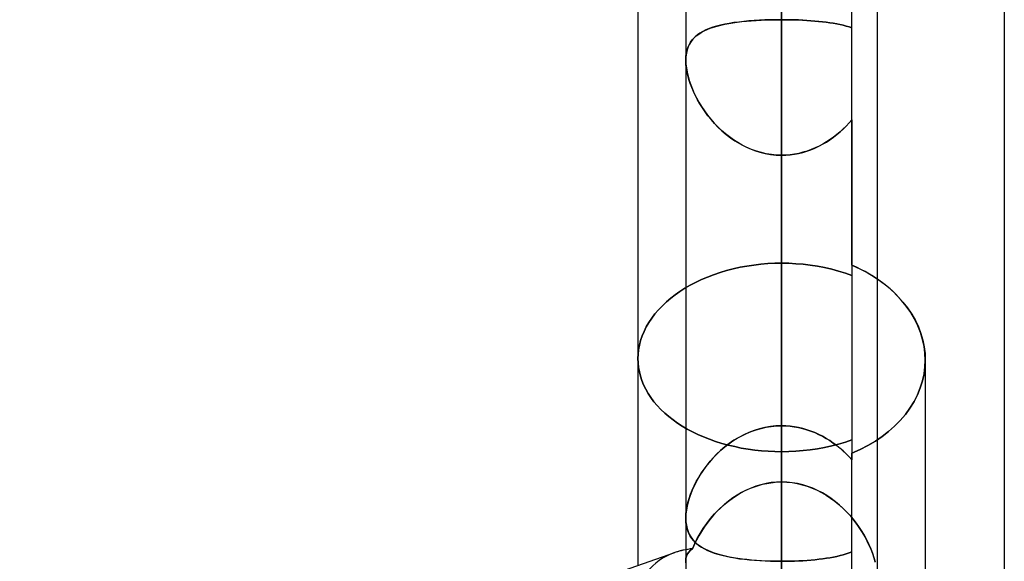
# Model space of a CAD drawing. Header units: millimetres. Extents: x -130 to 54, y -185 to 185.
# Tile 39 of 78: x -29.7 to -23.17, y -31.58 to -27.99. Entities that reach past the tile are written whole.
import ezdxf

# ---------------------------------------------------------------- set-up
doc = ezdxf.new("R2010")
doc.units = ezdxf.units.MM
doc.layers.add('MAIN-1', color=7, linetype='Continuous')
doc.layers.add('MAIN-2', color=7, linetype='Continuous')

msp = doc.modelspace()

# ---------------------------------------------------------------- linework, layer by layer
at = {"layer": 'MAIN-1'}
for p, q in [((-24.6475, 0), (-24.6475, -96.649)), ((-23.1713, 0), (-23.1713, -45.72)), ((-25.2825, 0), (-25.2825, -96.053)), ((-24.0125, -96.053), (-24.0125, 0)), ((-25.6, -26.195), (-25.6, -31.6088)), ((-23.9692, -29.7392), (-24.0126, -29.7078)), ((-23.9286, -29.7728), (-23.9692, -29.7392)), ((-23.8901, -29.8088), (-23.9286, -29.7728)), ((-23.8543, -29.8471), (-23.8901, -29.8088)), ((-23.8214, -29.8874), (-23.8543, -29.8471)), ((-23.7919, -29.9293), (-23.8214, -29.8874)), ((-23.7661, -29.9728), (-23.7919, -29.9293)), ((-23.7443, -30.0174), (-23.7661, -29.9728)), ((-23.7265, -30.0628), (-23.7443, -30.0174)), ((-23.7127, -30.1086), (-23.7265, -30.0628)), ((-23.7028, -30.1545), (-23.7127, -30.1086)), ((-23.697, -30.2002), (-23.7028, -30.1545)), ((-23.695, -30.2451), (-23.697, -30.2002)), ((-23.695, -30.2452), (-23.695, -32.284)), ((-25.2825, -31.2945), (-25.2825, -31.2943)), ((-25.2825, -31.2948), (-25.2825, -31.2945)), ((-25.2825, -31.295), (-25.2825, -31.2948)), ((-25.2825, -31.2953), (-25.2825, -31.295)), ((-25.2825, -31.2956), (-25.2825, -31.2953)), ((-25.2825, -31.2958), (-25.2825, -31.2956)), ((-25.3569, -31.5235), (-36.8125, -35.542))]:
    msp.add_line(p, q, dxfattribs=at)
msp.add_ellipse((-24.6475, -32.284), major_axis=(0.8897, -0.6307), ratio=0.539402, start_param=2.665775, end_param=2.772741, dxfattribs=at)
at = {"layer": 'MAIN-2'}
for p, q in [((-24.6475, 0), (-24.6475, -32.4817)), ((-24.6475, 0), (-24.6475, -31.0541)), ((-24.6475, 0), (-24.6475, -32.0385)), ((-24.6475, -96.649), (-24.6475, 0)), ((-24.6475, -95.8098), (-24.6475, 0)), ((-24.6475, -32.0385), (-24.6475, 0)), ((-24.6475, -31.0541), (-24.6475, 0)), ((-24.1812, -29.6157), (-24.1812, 0)), ((-24.6475, -27.9875), (-24.6475, -26.9087)), ((-24.6475, -31.0541), (-24.6475, -27.4492)), ((-24.6475, -27.4492), (-24.6475, -31.0541)), ((-24.9111, -28.0005), (-24.8802, -27.9974)), ((-24.8649, -27.996), (-24.8988, -27.9992)), ((-24.8802, -27.9974), (-24.8485, -27.9947)), ((-24.8299, -27.9934), (-24.8649, -27.996)), ((-24.8485, -27.9947), (-24.8162, -27.9925)), ((-24.7943, -27.9912), (-24.8299, -27.9934)), ((-24.8162, -27.9925), (-24.7834, -27.9907)), ((-24.7582, -27.9896), (-24.7943, -27.9912)), ((-24.7834, -27.9907), (-24.75, -27.9893)), ((-24.7216, -27.9884), (-24.7582, -27.9896)), ((-24.75, -27.9893), (-24.7162, -27.9883)), ((-24.6847, -27.9877), (-24.7216, -27.9884)), ((-24.7162, -27.9883), (-24.682, -27.9877)), ((-24.6475, -27.9875), (-24.6847, -27.9877)), ((-24.682, -27.9877), (-24.6475, -27.9875)), ((-24.6475, -30.6816), (-24.6475, -27.9875)), ((-24.619, -27.9876), (-24.6475, -27.9875)), ((-24.6475, -27.9875), (-24.6192, -27.9876)), ((-24.6475, -27.9875), (-24.6475, -30.6816)), ((-24.6192, -27.9876), (-24.5912, -27.988)), ((-24.5907, -27.988), (-24.619, -27.9876)), ((-24.5912, -27.988), (-24.5632, -27.9887)), ((-24.5627, -27.9887), (-24.5907, -27.988)), ((-24.5632, -27.9887), (-24.5355, -27.9896)), ((-24.535, -27.9896), (-24.5627, -27.9887)), ((-24.5355, -27.9896), (-24.5081, -27.9909)), ((-24.5075, -27.9909), (-24.535, -27.9896)), ((-24.5081, -27.9909), (-24.4809, -27.9924)), ((-24.4804, -27.9924), (-24.5075, -27.9909)), ((-24.4809, -27.9924), (-24.4541, -27.9942)), ((-24.4537, -27.9942), (-24.4804, -27.9924)), ((-24.4541, -27.9942), (-24.4277, -27.9963)), ((-24.4274, -27.9963), (-24.4537, -27.9942)), ((-24.4277, -27.9963), (-24.4019, -27.9986)), ((-24.4016, -27.9987), (-24.4274, -27.9963)), ((-24.4019, -27.9986), (-24.3766, -28.0013)), ((-24.3764, -28.0014), (-24.4016, -27.9987)), ((-25.1801, -28.0716), (-25.1617, -28.0616)), ((-25.1493, -28.0557), (-25.1697, -28.0657)), ((-25.1617, -28.0616), (-25.1419, -28.0524)), ((-25.1273, -28.0465), (-25.1493, -28.0557)), ((-25.1419, -28.0524), (-25.1209, -28.0441)), ((-25.1037, -28.0381), (-25.1273, -28.0465)), ((-25.1209, -28.0441), (-25.0987, -28.0365)), ((-25.0786, -28.0306), (-25.1037, -28.0381)), ((-25.0987, -28.0365), (-25.0752, -28.0297)), ((-25.0519, -28.0237), (-25.0786, -28.0306)), ((-25.0752, -28.0297), (-25.0506, -28.0234)), ((-25.0237, -28.0176), (-25.0519, -28.0237)), ((-25.0506, -28.0234), (-25.0248, -28.0177)), ((-25.0248, -28.0177), (-24.998, -28.0127)), ((-24.9943, -28.012), (-25.0237, -28.0176)), ((-24.998, -28.0127), (-24.97, -28.0081)), ((-24.9636, -28.0072), (-24.9943, -28.012)), ((-24.97, -28.0081), (-24.9411, -28.0041)), ((-24.9318, -28.0029), (-24.9636, -28.0072)), ((-24.9411, -28.0041), (-24.9111, -28.0005)), ((-24.8988, -27.9992), (-24.9318, -28.0029)), ((-24.3766, -28.0013), (-24.352, -28.0043)), ((-24.3518, -28.0044), (-24.3764, -28.0014)), ((-24.352, -28.0043), (-24.3281, -28.0077)), ((-24.3279, -28.0077), (-24.3518, -28.0044)), ((-24.3281, -28.0077), (-24.3048, -28.0114)), ((-24.3047, -28.0113), (-24.3279, -28.0077)), ((-24.3048, -28.0114), (-24.2822, -28.0154)), ((-24.2822, -28.0154), (-24.3047, -28.0113)), ((-24.2604, -28.0198), (-24.2822, -28.0154)), ((-24.2822, -28.0154), (-24.2603, -28.0198)), ((-24.2395, -28.0246), (-24.2604, -28.0198)), ((-24.2603, -28.0198), (-24.2392, -28.0247)), ((-24.2192, -28.0298), (-24.2395, -28.0246)), ((-24.2392, -28.0247), (-24.219, -28.0299)), ((-24.1998, -28.0354), (-24.2192, -28.0298)), ((-24.219, -28.0299), (-24.1997, -28.0355)), ((-24.1812, -28.0416), (-24.1998, -28.0354)), ((-24.1997, -28.0355), (-24.1812, -28.0416)), ((-25.2508, -28.1371), (-25.2396, -28.1217)), ((-25.2351, -28.1162), (-25.2474, -28.132)), ((-25.2396, -28.1217), (-25.2269, -28.1075)), ((-25.2211, -28.1018), (-25.2351, -28.1162)), ((-25.2269, -28.1075), (-25.2128, -28.0945)), ((-25.2056, -28.0887), (-25.2211, -28.1018)), ((-25.2128, -28.0945), (-25.1971, -28.0825)), ((-25.1884, -28.0767), (-25.2056, -28.0887)), ((-25.1971, -28.0825), (-25.1801, -28.0716)), ((-25.1697, -28.0657), (-25.1884, -28.0767)), ((-25.279, -28.2121), (-25.2745, -28.1912)), ((-25.2736, -28.1881), (-25.2786, -28.2098)), ((-25.2745, -28.1912), (-25.2683, -28.1718)), ((-25.2667, -28.1678), (-25.2736, -28.1881)), ((-25.2683, -28.1718), (-25.2603, -28.1538)), ((-25.2579, -28.1491), (-25.2667, -28.1678)), ((-25.2603, -28.1538), (-25.2508, -28.1371)), ((-25.2474, -28.132), (-25.2579, -28.1491)), ((-25.2815, -28.2329), (-25.2825, -28.2572)), ((-25.2825, -28.2572), (-25.2816, -28.2341)), ((-25.2825, -28.2572), (-25.2816, -28.282)), ((-25.2817, -28.2807), (-25.2825, -28.2572)), ((-25.2816, -28.2341), (-25.279, -28.2121)), ((-25.2786, -28.2098), (-25.2815, -28.2329)), ((-25.2792, -28.3052), (-25.2817, -28.2807)), ((-25.2816, -28.282), (-25.2788, -28.308)), ((-25.2751, -28.3306), (-25.2792, -28.3052)), ((-25.2788, -28.308), (-25.2742, -28.3351)), ((-25.2693, -28.3568), (-25.2751, -28.3306)), ((-25.2742, -28.3351), (-25.2678, -28.3629)), ((-25.2621, -28.3835), (-25.2693, -28.3568)), ((-25.2678, -28.3629), (-25.2598, -28.3911)), ((-25.2534, -28.4105), (-25.2621, -28.3835)), ((-25.2598, -28.3911), (-25.2501, -28.4197)), ((-25.2432, -28.4376), (-25.2534, -28.4105)), ((-25.2501, -28.4197), (-25.2388, -28.4485)), ((-25.2317, -28.4649), (-25.2432, -28.4376)), ((-25.2388, -28.4485), (-25.226, -28.4773)), ((-25.2189, -28.4921), (-25.2317, -28.4649)), ((-25.226, -28.4773), (-25.2117, -28.5062)), ((-25.2048, -28.5191), (-25.2189, -28.4921)), ((-25.2117, -28.5062), (-25.1959, -28.535)), ((-25.1895, -28.5459), (-25.2048, -28.5191)), ((-25.1959, -28.535), (-25.1785, -28.5638)), ((-25.1728, -28.5726), (-25.1895, -28.5459)), ((-25.1785, -28.5638), (-25.1596, -28.5922)), ((-25.1549, -28.5989), (-25.1728, -28.5726)), ((-25.1596, -28.5922), (-25.1392, -28.6202)), ((-25.1356, -28.6249), (-25.1549, -28.5989)), ((-25.1392, -28.6202), (-25.1173, -28.6476)), ((-25.1151, -28.6504), (-25.1356, -28.6249)), ((-25.1173, -28.6476), (-25.094, -28.6743)), ((-25.0932, -28.6752), (-25.1151, -28.6504)), ((-25.094, -28.6743), (-25.0693, -28.7001)), ((-25.0702, -28.6992), (-25.0932, -28.6752)), ((-25.0459, -28.7224), (-25.0702, -28.6992)), ((-25.0693, -28.7001), (-25.0433, -28.7248)), ((-24.2596, -28.7318), (-24.2387, -28.7127)), ((-24.2386, -28.7126), (-24.2593, -28.7315)), ((-24.2387, -28.7127), (-24.2187, -28.693)), ((-24.2186, -28.693), (-24.2386, -28.7126)), ((-24.2187, -28.693), (-24.1995, -28.6727)), ((-24.1995, -28.6727), (-24.2186, -28.693)), ((-24.1995, -28.6727), (-24.1812, -28.6519)), ((-24.1812, -28.6519), (-24.1995, -28.6727)), ((-24.1812, -28.6519), (-24.1812, -30.8639)), ((-25.0204, -28.7445), (-25.0459, -28.7224)), ((-25.0433, -28.7248), (-25.0159, -28.7482)), ((-24.9939, -28.7655), (-25.0204, -28.7445)), ((-25.0159, -28.7482), (-24.9873, -28.7703)), ((-24.9663, -28.7851), (-24.9939, -28.7655)), ((-24.9873, -28.7703), (-24.9576, -28.7909)), ((-24.3269, -28.7838), (-24.3037, -28.7674)), ((-24.3032, -28.767), (-24.3262, -28.7834)), ((-24.3037, -28.7674), (-24.2813, -28.75)), ((-24.2809, -28.7497), (-24.3032, -28.767)), ((-24.2813, -28.75), (-24.2596, -28.7318)), ((-24.2593, -28.7315), (-24.2809, -28.7497)), ((-24.9377, -28.8033), (-24.9663, -28.7851)), ((-24.9576, -28.7909), (-24.9266, -28.8098)), ((-24.9081, -28.82), (-24.9377, -28.8033)), ((-24.9266, -28.8098), (-24.8945, -28.827)), ((-24.8777, -28.835), (-24.9081, -28.82)), ((-24.8945, -28.827), (-24.8613, -28.8422)), ((-24.8463, -28.8483), (-24.8777, -28.835)), ((-24.8613, -28.8422), (-24.8273, -28.8554)), ((-24.4527, -28.8499), (-24.4263, -28.839)), ((-24.4253, -28.8386), (-24.4517, -28.8495)), ((-24.4263, -28.839), (-24.4005, -28.8269)), ((-24.3995, -28.8265), (-24.4253, -28.8386)), ((-24.4005, -28.8269), (-24.3753, -28.8137)), ((-24.3744, -28.8132), (-24.3995, -28.8265)), ((-24.3753, -28.8137), (-24.3507, -28.7993)), ((-24.3499, -28.7988), (-24.3744, -28.8132)), ((-24.3507, -28.7993), (-24.3269, -28.7838)), ((-24.3262, -28.7834), (-24.3499, -28.7988)), ((-24.8143, -28.8598), (-24.8463, -28.8483)), ((-24.8273, -28.8554), (-24.7924, -28.8664)), ((-24.7817, -28.8693), (-24.8143, -28.8598)), ((-24.7924, -28.8664), (-24.7567, -28.8751)), ((-24.7487, -28.8767), (-24.7817, -28.8693)), ((-24.7567, -28.8751), (-24.7206, -28.8814)), ((-24.7153, -28.8821), (-24.7487, -28.8767)), ((-24.7206, -28.8814), (-24.6842, -28.8852)), ((-24.6815, -28.8853), (-24.7153, -28.8821)), ((-24.6842, -28.8852), (-24.6475, -28.8864)), ((-24.6475, -28.8864), (-24.6815, -28.8853)), ((-24.6475, -28.8864), (-24.6189, -28.8857)), ((-24.6188, -28.8857), (-24.6475, -28.8864)), ((-24.6475, -28.8864), (-24.6475, -31.5805)), ((-24.6475, -31.5805), (-24.6475, -28.8864)), ((-24.6475, -28.8864), (-24.6475, -32.4817)), ((-24.6475, -32.4817), (-24.6475, -28.8864)), ((-24.6189, -28.8857), (-24.5906, -28.8834)), ((-24.5903, -28.8833), (-24.6188, -28.8857)), ((-24.5906, -28.8834), (-24.5624, -28.8796)), ((-24.5619, -28.8795), (-24.5903, -28.8833)), ((-24.5624, -28.8796), (-24.5345, -28.8743)), ((-24.5338, -28.8741), (-24.5619, -28.8795)), ((-24.5345, -28.8743), (-24.5069, -28.8676)), ((-24.5059, -28.8673), (-24.5338, -28.8741)), ((-24.5069, -28.8676), (-24.4797, -28.8594)), ((-24.4786, -28.8591), (-24.5059, -28.8673)), ((-24.4797, -28.8594), (-24.4527, -28.8499)), ((-24.4517, -28.8495), (-24.4786, -28.8591)), ((-24.9678, -29.6401), (-24.9226, -29.6302)), ((-24.9226, -29.6302), (-24.9678, -29.6401)), ((-24.9226, -29.6302), (-24.8769, -29.6218)), ((-24.8769, -29.6218), (-24.9226, -29.6302)), ((-24.8769, -29.6218), (-24.8308, -29.6149)), ((-24.8308, -29.6149), (-24.8769, -29.6218)), ((-24.8308, -29.6149), (-24.7846, -29.6096)), ((-24.7846, -29.6096), (-24.8308, -29.6149)), ((-24.7846, -29.6096), (-24.7385, -29.6058)), ((-24.7385, -29.6058), (-24.7846, -29.6096)), ((-24.7385, -29.6058), (-24.6927, -29.6035)), ((-24.6927, -29.6035), (-24.7385, -29.6058)), ((-24.6927, -29.6035), (-24.6475, -29.6028)), ((-24.6475, -29.6028), (-24.6927, -29.6035)), ((-24.6006, -29.6036), (-24.6475, -29.6028)), ((-24.6475, -30.6816), (-24.6475, -29.6028)), ((-24.6475, -29.6028), (-24.6475, -30.6816)), ((-24.6475, -29.6028), (-24.6006, -29.6036)), ((-24.5531, -29.606), (-24.6006, -29.6036)), ((-24.6006, -29.6036), (-24.5531, -29.606)), ((-24.5053, -29.6101), (-24.5531, -29.606)), ((-24.5531, -29.606), (-24.5053, -29.6101)), ((-24.4574, -29.6158), (-24.5053, -29.6101)), ((-24.5053, -29.6101), (-24.4574, -29.6158)), ((-24.4096, -29.6231), (-24.4574, -29.6158)), ((-24.4574, -29.6158), (-24.4096, -29.6231)), ((-24.3623, -29.6323), (-24.4096, -29.6231)), ((-24.4096, -29.6231), (-24.3623, -29.6323)), ((-24.1812, -29.6157), (-24.1812, -30.908)), ((-24.1511, -29.6294), (-24.1812, -29.6157)), ((-24.1812, -29.6157), (-24.1299, -29.6396)), ((-24.1216, -29.6438), (-24.1511, -29.6294)), ((-25.1792, -29.712), (-25.1394, -29.6949)), ((-25.1394, -29.6949), (-25.1792, -29.712)), ((-25.1394, -29.6949), (-25.0983, -29.6791)), ((-25.0983, -29.6791), (-25.1394, -29.6949)), ((-25.0983, -29.6791), (-25.0558, -29.6646)), ((-25.0558, -29.6646), (-25.0983, -29.6791)), ((-25.0558, -29.6646), (-25.0123, -29.6516)), ((-25.0123, -29.6516), (-25.0558, -29.6646)), ((-25.0123, -29.6516), (-24.9678, -29.6401)), ((-24.9678, -29.6401), (-25.0123, -29.6516)), ((-24.3155, -29.643), (-24.3623, -29.6323)), ((-24.3623, -29.6323), (-24.3155, -29.643)), ((-24.2697, -29.6553), (-24.3155, -29.643)), ((-24.3155, -29.643), (-24.2697, -29.6553)), ((-24.2249, -29.6693), (-24.2697, -29.6553)), ((-24.2697, -29.6553), (-24.2249, -29.6693)), ((-24.1813, -29.6848), (-24.2249, -29.6693)), ((-24.2249, -29.6693), (-24.1813, -29.6848)), ((-24.1299, -29.6396), (-24.0808, -29.6656)), ((-24.0929, -29.6588), (-24.1216, -29.6438)), ((-24.0652, -29.6746), (-24.0929, -29.6588)), ((-24.0808, -29.6656), (-24.0344, -29.6934)), ((-24.0383, -29.6909), (-24.0652, -29.6746)), ((-24.0126, -29.7078), (-24.0383, -29.6909)), ((-24.0344, -29.6934), (-23.9911, -29.7228)), ((-25.2886, -29.7693), (-25.2539, -29.7493)), ((-25.2539, -29.7493), (-25.2886, -29.7693)), ((-25.2539, -29.7493), (-25.2174, -29.7301)), ((-25.2174, -29.7301), (-25.2539, -29.7493)), ((-25.2174, -29.7301), (-25.1792, -29.712)), ((-25.1792, -29.712), (-25.2174, -29.7301)), ((-23.9911, -29.7228), (-23.9508, -29.7539)), ((-23.9508, -29.7539), (-23.9125, -29.7873)), ((-25.3825, -29.8353), (-25.3525, -29.8121)), ((-25.3525, -29.8121), (-25.3825, -29.8353)), ((-25.3525, -29.8121), (-25.3214, -29.7902)), ((-25.3214, -29.7902), (-25.3525, -29.8121)), ((-25.3214, -29.7902), (-25.2886, -29.7693)), ((-25.2886, -29.7693), (-25.3214, -29.7902)), ((-23.9125, -29.7873), (-23.8764, -29.8229)), ((-23.8764, -29.8229), (-23.8429, -29.8604)), ((-25.4634, -29.9116), (-25.438, -29.8851)), ((-25.438, -29.8851), (-25.4634, -29.9116)), ((-25.438, -29.8851), (-25.411, -29.8596)), ((-25.411, -29.8596), (-25.438, -29.8851)), ((-25.411, -29.8596), (-25.3825, -29.8353)), ((-25.3825, -29.8353), (-25.411, -29.8596)), ((-23.8429, -29.8604), (-23.8123, -29.8997)), ((-25.5083, -29.9671), (-25.4869, -29.9389)), ((-25.4869, -29.9389), (-25.5083, -29.9671)), ((-25.4869, -29.9389), (-25.4634, -29.9116)), ((-25.4634, -29.9116), (-25.4869, -29.9389)), ((-23.8123, -29.8997), (-23.7848, -29.9406)), ((-23.7848, -29.9406), (-23.7609, -29.9827)), ((-25.5447, -30.0253), (-25.5277, -29.9959)), ((-25.5277, -29.9959), (-25.5447, -30.0253)), ((-25.5277, -29.9959), (-25.5083, -29.9671)), ((-25.5083, -29.9671), (-25.5277, -29.9959)), ((-23.7609, -29.9827), (-23.7407, -30.0258)), ((-25.582, -30.1158), (-25.5719, -30.0854)), ((-25.5719, -30.0854), (-25.582, -30.1158)), ((-25.5719, -30.0854), (-25.5594, -30.0552)), ((-25.5594, -30.0552), (-25.5719, -30.0854)), ((-25.5594, -30.0552), (-25.5447, -30.0253)), ((-25.5447, -30.0253), (-25.5594, -30.0552)), ((-23.7407, -30.0258), (-23.7242, -30.0696)), ((-23.7242, -30.0696), (-23.7114, -30.1138)), ((-25.5955, -30.1765), (-25.5899, -30.1462)), ((-25.5899, -30.1462), (-25.5955, -30.1765)), ((-25.5899, -30.1462), (-25.582, -30.1158)), ((-25.582, -30.1158), (-25.5899, -30.1462)), ((-23.7114, -30.1138), (-23.7023, -30.158)), ((-25.6, -30.2361), (-25.5989, -30.2065)), ((-25.5989, -30.2065), (-25.6, -30.2361)), ((-25.5989, -30.2065), (-25.5955, -30.1765)), ((-25.5955, -30.1765), (-25.5989, -30.2065)), ((-23.7023, -30.158), (-23.6968, -30.2019)), ((-23.6968, -30.2019), (-23.695, -30.2451)), ((-25.5989, -30.2648), (-25.6, -30.2361)), ((-25.6, -30.2361), (-25.5989, -30.2648)), ((-25.5958, -30.2938), (-25.5989, -30.2648)), ((-25.5989, -30.2648), (-25.5958, -30.2938)), ((-23.697, -30.2911), (-23.695, -30.2451)), ((-23.695, -30.2451), (-23.697, -30.2911)), ((-25.5905, -30.323), (-25.5958, -30.2938)), ((-25.5958, -30.2938), (-25.5905, -30.323)), ((-25.5831, -30.3522), (-25.5905, -30.323)), ((-25.5905, -30.323), (-25.5831, -30.3522)), ((-23.7135, -30.3842), (-23.7032, -30.3376)), ((-23.7032, -30.3376), (-23.7135, -30.3842)), ((-23.7032, -30.3376), (-23.697, -30.2911)), ((-23.697, -30.2911), (-23.7032, -30.3376)), ((-25.5735, -30.3814), (-25.5831, -30.3522)), ((-25.5831, -30.3522), (-25.5735, -30.3814)), ((-25.5618, -30.4103), (-25.5735, -30.3814)), ((-25.5735, -30.3814), (-25.5618, -30.4103)), ((-25.548, -30.4389), (-25.5618, -30.4103)), ((-25.5618, -30.4103), (-25.548, -30.4389)), ((-23.7279, -30.4307), (-23.7135, -30.3842)), ((-23.7135, -30.3842), (-23.7279, -30.4307)), ((-25.532, -30.467), (-25.548, -30.4389)), ((-25.548, -30.4389), (-25.532, -30.467)), ((-25.5138, -30.4946), (-25.532, -30.467)), ((-25.532, -30.467), (-25.5138, -30.4946)), ((-23.7694, -30.5214), (-23.7466, -30.4765)), ((-23.7466, -30.4765), (-23.7694, -30.5214)), ((-23.7466, -30.4765), (-23.7279, -30.4307)), ((-23.7279, -30.4307), (-23.7466, -30.4765)), ((-25.4936, -30.5215), (-25.5138, -30.4946)), ((-25.5138, -30.4946), (-25.4936, -30.5215)), ((-25.4714, -30.5476), (-25.4936, -30.5215)), ((-25.4936, -30.5215), (-25.4714, -30.5476)), ((-23.7964, -30.5649), (-23.7694, -30.5214)), ((-23.7694, -30.5214), (-23.7964, -30.5649)), ((-25.4474, -30.5728), (-25.4714, -30.5476)), ((-25.4714, -30.5476), (-25.4474, -30.5728)), ((-25.4219, -30.5972), (-25.4474, -30.5728)), ((-25.4474, -30.5728), (-25.4219, -30.5972)), ((-25.3948, -30.6205), (-25.4219, -30.5972)), ((-25.4219, -30.5972), (-25.3948, -30.6205)), ((-23.8614, -30.6467), (-23.8272, -30.6067)), ((-23.8272, -30.6067), (-23.8614, -30.6467)), ((-23.8272, -30.6067), (-23.7964, -30.5649)), ((-23.7964, -30.5649), (-23.8272, -30.6067)), ((-25.3663, -30.6428), (-25.3948, -30.6205)), ((-25.3948, -30.6205), (-25.3663, -30.6428)), ((-25.3367, -30.6639), (-25.3663, -30.6428)), ((-25.3663, -30.6428), (-25.3367, -30.6639)), ((-25.3058, -30.6838), (-25.3367, -30.6639)), ((-25.3367, -30.6639), (-25.3058, -30.6838)), ((-23.8986, -30.6845), (-23.8614, -30.6467)), ((-23.8614, -30.6467), (-23.8986, -30.6845)), ((-25.2732, -30.7029), (-25.3058, -30.6838)), ((-25.3058, -30.6838), (-25.2732, -30.7029)), ((-25.2388, -30.7212), (-25.2732, -30.7029)), ((-25.2732, -30.7029), (-25.2388, -30.7212)), ((-25.2027, -30.7387), (-25.2388, -30.7212)), ((-25.2388, -30.7212), (-25.2027, -30.7387)), ((-25.165, -30.7551), (-25.2027, -30.7387)), ((-25.2027, -30.7387), (-25.165, -30.7551)), ((-24.9111, -30.7472), (-24.8802, -30.7323)), ((-24.8649, -30.7257), (-24.8988, -30.7411)), ((-24.8802, -30.7323), (-24.8485, -30.7192)), ((-24.8299, -30.7124), (-24.8649, -30.7257)), ((-24.8485, -30.7192), (-24.8162, -30.7079)), ((-24.7943, -30.7014), (-24.8299, -30.7124)), ((-24.8162, -30.7079), (-24.7834, -30.6985)), ((-24.7582, -30.6928), (-24.7943, -30.7014)), ((-24.7834, -30.6985), (-24.75, -30.6912)), ((-24.7216, -30.6866), (-24.7582, -30.6928)), ((-24.75, -30.6912), (-24.7162, -30.6859)), ((-24.6847, -30.6828), (-24.7216, -30.6866)), ((-24.7162, -30.6859), (-24.682, -30.6826)), ((-24.6475, -30.6816), (-24.6847, -30.6828)), ((-24.682, -30.6826), (-24.6475, -30.6816)), ((-24.6475, -30.6816), (-24.6192, -30.6823)), ((-24.619, -30.6823), (-24.6475, -30.6816)), ((-24.6192, -30.6823), (-24.5912, -30.6845)), ((-24.5907, -30.6845), (-24.619, -30.6823)), ((-24.5912, -30.6845), (-24.5632, -30.6881)), ((-24.5627, -30.6881), (-24.5907, -30.6845)), ((-24.5632, -30.6881), (-24.5355, -30.6931)), ((-24.535, -30.6932), (-24.5627, -30.6881)), ((-24.5355, -30.6931), (-24.5081, -30.6995)), ((-24.5075, -30.6996), (-24.535, -30.6932)), ((-24.5081, -30.6995), (-24.4809, -30.7072)), ((-24.4804, -30.7074), (-24.5075, -30.6996)), ((-24.4809, -30.7072), (-24.4541, -30.7163)), ((-24.4537, -30.7164), (-24.4804, -30.7074)), ((-24.4541, -30.7163), (-24.4277, -30.7267)), ((-24.4274, -30.7268), (-24.4537, -30.7164)), ((-24.4277, -30.7267), (-24.4019, -30.7383)), ((-24.4016, -30.7384), (-24.4274, -30.7268)), ((-24.4019, -30.7383), (-24.3766, -30.751)), ((-24.3764, -30.7512), (-24.4016, -30.7384)), ((-23.9808, -30.7527), (-23.9386, -30.7199)), ((-23.9386, -30.7199), (-23.9808, -30.7527)), ((-23.9386, -30.7199), (-23.8986, -30.6845)), ((-23.8986, -30.6845), (-23.9386, -30.7199)), ((-25.126, -30.7706), (-25.165, -30.7551)), ((-25.165, -30.7551), (-25.126, -30.7706)), ((-25.0857, -30.7848), (-25.126, -30.7706)), ((-25.126, -30.7706), (-25.0857, -30.7848)), ((-25.0442, -30.7979), (-25.0857, -30.7848)), ((-25.0857, -30.7848), (-25.0442, -30.7979)), ((-25.0018, -30.8096), (-25.0442, -30.7979)), ((-25.0442, -30.7979), (-25.0018, -30.8096)), ((-25.0248, -30.8221), (-24.998, -30.8013)), ((-24.9943, -30.7986), (-25.0237, -30.8212)), ((-24.998, -30.8013), (-24.97, -30.7818)), ((-24.9636, -30.7776), (-24.9943, -30.7986)), ((-24.97, -30.7818), (-24.9411, -30.7638)), ((-24.9318, -30.7584), (-24.9636, -30.7776)), ((-24.9411, -30.7638), (-24.9111, -30.7472)), ((-24.8988, -30.7411), (-24.9318, -30.7584)), ((-24.3766, -30.751), (-24.352, -30.7649)), ((-24.3518, -30.765), (-24.3764, -30.7512)), ((-24.352, -30.7649), (-24.3281, -30.7798)), ((-24.3279, -30.7799), (-24.3518, -30.765)), ((-24.3281, -30.7798), (-24.3048, -30.7957)), ((-24.3047, -30.7957), (-24.3279, -30.7799)), ((-24.3155, -30.8151), (-24.2696, -30.8033)), ((-24.2696, -30.8033), (-24.3155, -30.8151)), ((-24.3048, -30.7957), (-24.2822, -30.8125)), ((-24.2822, -30.8125), (-24.3047, -30.7957)), ((-24.2696, -30.8033), (-24.2249, -30.7899)), ((-24.2249, -30.7899), (-24.2696, -30.8033)), ((-24.2249, -30.7899), (-24.1813, -30.7751)), ((-24.1813, -30.7751), (-24.2249, -30.7899)), ((-24.0748, -30.8124), (-24.0261, -30.7834)), ((-24.0261, -30.7834), (-24.0748, -30.8124)), ((-24.0261, -30.7834), (-23.9808, -30.7527)), ((-23.9808, -30.7527), (-24.0261, -30.7834)), ((-25.0786, -30.8705), (-25.1037, -30.8968)), ((-25.0987, -30.8913), (-25.0752, -30.8672)), ((-25.0519, -30.8452), (-25.0786, -30.8705)), ((-25.0752, -30.8672), (-25.0506, -30.8441)), ((-25.0237, -30.8212), (-25.0519, -30.8452)), ((-25.0506, -30.8441), (-25.0248, -30.8221)), ((-24.9585, -30.8199), (-25.0018, -30.8096)), ((-25.0018, -30.8096), (-24.9585, -30.8199)), ((-24.9145, -30.8288), (-24.9585, -30.8199)), ((-24.9585, -30.8199), (-24.9145, -30.8288)), ((-24.87, -30.8363), (-24.9145, -30.8288)), ((-24.9145, -30.8288), (-24.87, -30.8363)), ((-24.8253, -30.8424), (-24.87, -30.8363)), ((-24.87, -30.8363), (-24.8253, -30.8424)), ((-24.7805, -30.8472), (-24.8253, -30.8424)), ((-24.8253, -30.8424), (-24.7805, -30.8472)), ((-24.7358, -30.8506), (-24.7805, -30.8472)), ((-24.7805, -30.8472), (-24.7358, -30.8506)), ((-24.6914, -30.8526), (-24.7358, -30.8506)), ((-24.7358, -30.8506), (-24.6914, -30.8526)), ((-24.6475, -30.8533), (-24.6914, -30.8526)), ((-24.6914, -30.8526), (-24.6475, -30.8533)), ((-24.6475, -30.8533), (-24.6006, -30.8525)), ((-24.6006, -30.8525), (-24.6475, -30.8533)), ((-24.6475, -30.8533), (-24.6475, -31.9357)), ((-24.6475, -31.9357), (-24.6475, -30.8533)), ((-24.6006, -30.8525), (-24.5531, -30.8502)), ((-24.5531, -30.8502), (-24.6006, -30.8525)), ((-24.5531, -30.8502), (-24.5052, -30.8463)), ((-24.5052, -30.8463), (-24.5531, -30.8502)), ((-24.5052, -30.8463), (-24.4573, -30.8409)), ((-24.4573, -30.8409), (-24.5052, -30.8463)), ((-24.4573, -30.8409), (-24.4095, -30.834)), ((-24.4095, -30.834), (-24.4573, -30.8409)), ((-24.4095, -30.834), (-24.3622, -30.8252)), ((-24.3622, -30.8252), (-24.4095, -30.834)), ((-24.3622, -30.8252), (-24.3155, -30.8151)), ((-24.3155, -30.8151), (-24.3622, -30.8252)), ((-24.2822, -30.8125), (-24.2603, -30.8302)), ((-24.2604, -30.8301), (-24.2822, -30.8125)), ((-24.2395, -30.8485), (-24.2604, -30.8301)), ((-24.2603, -30.8302), (-24.2392, -30.8487)), ((-24.2192, -30.8677), (-24.2395, -30.8485)), ((-24.2392, -30.8487), (-24.219, -30.8679)), ((-24.1998, -30.8876), (-24.2192, -30.8677)), ((-24.219, -30.8679), (-24.1997, -30.8877)), ((-24.1812, -30.8639), (-24.1267, -30.8392)), ((-24.1267, -30.8392), (-24.1812, -30.8639)), ((-24.1812, -33.7304), (-24.1812, -30.8639)), ((-24.1267, -30.8392), (-24.0748, -30.8124)), ((-24.0748, -30.8124), (-24.1267, -30.8392)), ((-25.1273, -30.924), (-25.1493, -30.9518)), ((-25.1419, -30.9422), (-25.1209, -30.9164)), ((-25.1037, -30.8968), (-25.1273, -30.924)), ((-25.1209, -30.9164), (-25.0987, -30.8913)), ((-24.1812, -30.908), (-24.1998, -30.8876)), ((-24.1997, -30.8877), (-24.1812, -30.908)), ((-25.1971, -31.0235), (-25.1801, -30.9959)), ((-25.1697, -30.9803), (-25.1884, -31.0091)), ((-25.1801, -30.9959), (-25.1617, -30.9688)), ((-25.1493, -30.9518), (-25.1697, -30.9803)), ((-25.1617, -30.9688), (-25.1419, -30.9422)), ((-25.2269, -31.0795), (-25.2128, -31.0514)), ((-25.2056, -31.0382), (-25.2211, -31.0676)), ((-25.2128, -31.0514), (-25.1971, -31.0235)), ((-25.1884, -31.0091), (-25.2056, -31.0382)), ((-24.7507, -31.0644), (-24.7844, -31.0723)), ((-24.7735, -31.0695), (-24.7321, -31.061)), ((-24.7167, -31.0587), (-24.7507, -31.0644)), ((-24.7321, -31.061), (-24.6901, -31.0559)), ((-24.6822, -31.0553), (-24.7167, -31.0587)), ((-24.6901, -31.0559), (-24.6475, -31.0541)), ((-24.6475, -31.0541), (-24.6822, -31.0553)), ((-24.6475, -31.0541), (-24.6127, -31.0553)), ((-24.612, -31.0553), (-24.6475, -31.0541)), ((-24.6127, -31.0553), (-24.5782, -31.0587)), ((-24.5768, -31.0589), (-24.612, -31.0553)), ((-24.5782, -31.0587), (-24.5441, -31.0644)), ((-24.5421, -31.0648), (-24.5768, -31.0589)), ((-24.5441, -31.0644), (-24.5104, -31.0723)), ((-24.5078, -31.073), (-24.5421, -31.0648)), ((-25.2474, -31.1267), (-25.2579, -31.1562)), ((-25.2508, -31.1358), (-25.2396, -31.1077)), ((-25.2351, -31.0971), (-25.2474, -31.1267)), ((-25.2396, -31.1077), (-25.2269, -31.0795)), ((-25.2211, -31.0676), (-25.2351, -31.0971)), ((-24.9127, -31.124), (-24.9425, -31.1415)), ((-24.9297, -31.1337), (-24.8925, -31.1135)), ((-24.8819, -31.1083), (-24.9127, -31.124)), ((-24.8925, -31.1135), (-24.8539, -31.0958)), ((-24.8501, -31.0943), (-24.8819, -31.1083)), ((-24.8539, -31.0958), (-24.8141, -31.0811)), ((-24.8175, -31.0823), (-24.8501, -31.0943)), ((-24.7844, -31.0723), (-24.8175, -31.0823)), ((-24.8141, -31.0811), (-24.7735, -31.0695)), ((-24.5104, -31.0723), (-24.4772, -31.0823)), ((-24.4741, -31.0834), (-24.5078, -31.073)), ((-24.4772, -31.0823), (-24.4445, -31.0944)), ((-24.441, -31.0959), (-24.4741, -31.0834)), ((-24.4445, -31.0944), (-24.4128, -31.1085)), ((-24.4087, -31.1104), (-24.441, -31.0959)), ((-24.4128, -31.1085), (-24.3819, -31.1243)), ((-24.3774, -31.1268), (-24.4087, -31.1104)), ((-24.3819, -31.1243), (-24.352, -31.1417)), ((-24.3471, -31.1448), (-24.3774, -31.1268)), ((-25.2745, -31.2183), (-25.2683, -31.1912)), ((-25.2667, -31.1853), (-25.2736, -31.2141)), ((-25.2683, -31.1912), (-25.2603, -31.1636)), ((-25.2579, -31.1562), (-25.2667, -31.1853)), ((-25.2603, -31.1636), (-25.2508, -31.1358)), ((-25.0319, -31.2078), (-24.9994, -31.1811)), ((-24.9991, -31.1808), (-25.0258, -31.2025)), ((-24.9994, -31.1811), (-24.9654, -31.1563)), ((-24.9713, -31.1604), (-24.9991, -31.1808)), ((-24.9425, -31.1415), (-24.9713, -31.1604)), ((-24.9654, -31.1563), (-24.9297, -31.1337)), ((-24.352, -31.1417), (-24.3232, -31.1607)), ((-24.3179, -31.1644), (-24.3471, -31.1448)), ((-24.3232, -31.1607), (-24.2954, -31.1812)), ((-24.2899, -31.1855), (-24.3179, -31.1644)), ((-24.2954, -31.1812), (-24.2687, -31.203)), ((-24.263, -31.208), (-24.2899, -31.1855)), ((-25.2816, -31.2701), (-25.279, -31.2447)), ((-25.2786, -31.2419), (-25.2815, -31.2687)), ((-25.279, -31.2447), (-25.2745, -31.2183)), ((-25.2736, -31.2141), (-25.2786, -31.2419)), ((-25.0758, -31.2496), (-25.099, -31.2747)), ((-25.0915, -31.2662), (-25.0626, -31.2363)), ((-25.0513, -31.2255), (-25.0758, -31.2496)), ((-25.0626, -31.2363), (-25.0319, -31.2078)), ((-25.0258, -31.2025), (-25.0513, -31.2255)), ((-24.2687, -31.203), (-24.2431, -31.226)), ((-24.2372, -31.2316), (-24.263, -31.208)), ((-24.2431, -31.226), (-24.2187, -31.2501)), ((-24.2128, -31.2563), (-24.2372, -31.2316)), ((-24.2187, -31.2501), (-24.1954, -31.2753)), ((-24.1896, -31.2819), (-24.2128, -31.2563)), ((-25.2815, -31.2687), (-25.2825, -31.2943)), ((-25.2825, -31.2943), (-25.2816, -31.2701)), ((-25.2825, -31.2943), (-25.2816, -31.3179)), ((-25.2816, -31.3181), (-25.2825, -31.2958)), ((-25.2816, -31.3179), (-25.2788, -31.3405)), ((-25.279, -31.3394), (-25.2816, -31.3181)), ((-25.1418, -31.3273), (-25.1613, -31.3546)), ((-25.1435, -31.3295), (-25.1184, -31.2974)), ((-25.121, -31.3006), (-25.1418, -31.3273)), ((-25.099, -31.2747), (-25.121, -31.3006)), ((-25.1184, -31.2974), (-25.0915, -31.2662)), ((-24.1954, -31.2753), (-24.1734, -31.3013)), ((-24.1678, -31.3083), (-24.1896, -31.2819)), ((-24.1734, -31.3013), (-24.1526, -31.3281)), ((-24.1473, -31.3352), (-24.1678, -31.3083)), ((-25.2748, -31.3596), (-25.279, -31.3394)), ((-25.2788, -31.3405), (-25.2742, -31.3618)), ((-25.269, -31.3787), (-25.2748, -31.3596)), ((-25.2742, -31.3618), (-25.2678, -31.3818)), ((-25.2616, -31.3965), (-25.269, -31.3787)), ((-25.2678, -31.3818), (-25.2598, -31.4003)), ((-25.1795, -31.3824), (-25.1963, -31.4106)), ((-25.1876, -31.3957), (-25.1666, -31.3623)), ((-25.1613, -31.3546), (-25.1795, -31.3824)), ((-25.1666, -31.3623), (-25.1435, -31.3295)), ((-24.1526, -31.3281), (-24.1331, -31.3554)), ((-24.1283, -31.3626), (-24.1473, -31.3352)), ((-24.1331, -31.3554), (-24.115, -31.3833)), ((-24.1106, -31.3904), (-24.1283, -31.3626)), ((-24.115, -31.3833), (-24.0982, -31.4115)), ((-24.0943, -31.4184), (-24.1106, -31.3904)), ((-25.2528, -31.413), (-25.2616, -31.3965)), ((-25.2598, -31.4003), (-25.2501, -31.4175)), ((-25.2426, -31.4284), (-25.2528, -31.413)), ((-25.2501, -31.4175), (-25.2388, -31.4335)), ((-25.2311, -31.4428), (-25.2426, -31.4284)), ((-25.2388, -31.4335), (-25.226, -31.4483)), ((-25.2182, -31.4561), (-25.2311, -31.4428)), ((-25.226, -31.4483), (-25.2117, -31.462)), ((-25.2118, -31.4391), (-25.2259, -31.4678)), ((-25.2236, -31.4629), (-25.2066, -31.4292)), ((-25.2041, -31.4684), (-25.2182, -31.4561)), ((-25.1963, -31.4106), (-25.2118, -31.4391)), ((-25.2066, -31.4292), (-25.1876, -31.3957)), ((-24.0982, -31.4115), (-24.0827, -31.44)), ((-24.0795, -31.4464), (-24.0943, -31.4184)), ((-24.0827, -31.44), (-24.0686, -31.4688)), ((-24.066, -31.4745), (-24.0795, -31.4464)), ((-25.2625, -31.5193), (-25.2711, -31.5319)), ((-25.2709, -31.5315), (-25.2623, -31.5191)), ((-25.2517, -31.5076), (-25.2625, -31.5193)), ((-25.2623, -31.5191), (-25.2515, -31.5075)), ((-25.2386, -31.4967), (-25.2517, -31.5076)), ((-25.2515, -31.5075), (-25.2386, -31.4967)), ((-25.2386, -31.4967), (-25.2236, -31.4629)), ((-25.2259, -31.4678), (-25.2386, -31.4967)), ((-25.2117, -31.462), (-25.1959, -31.4747)), ((-25.1888, -31.4798), (-25.2041, -31.4684)), ((-25.1959, -31.4747), (-25.1785, -31.4866)), ((-25.1721, -31.4905), (-25.1888, -31.4798)), ((-25.1785, -31.4866), (-25.1596, -31.4975)), ((-25.1541, -31.5004), (-25.1721, -31.4905)), ((-25.1596, -31.4975), (-25.1392, -31.5077)), ((-25.1349, -31.5096), (-25.1541, -31.5004)), ((-25.1392, -31.5077), (-25.1173, -31.517)), ((-25.1143, -31.5182), (-25.1349, -31.5096)), ((-25.1173, -31.517), (-25.094, -31.5256)), ((-25.0925, -31.5261), (-25.1143, -31.5182)), ((-24.1812, -31.5184), (-24.1995, -31.5251)), ((-24.1995, -31.5251), (-24.1812, -31.5184)), ((-24.0686, -31.4688), (-24.0559, -31.4977)), ((-24.0539, -31.5027), (-24.066, -31.4745)), ((-24.0559, -31.4977), (-24.0447, -31.5266)), ((-24.0432, -31.5308), (-24.0539, -31.5027)), ((-25.2825, -31.5749), (-25.2812, -31.5594)), ((-25.2812, -31.5596), (-25.2825, -31.5749)), ((-25.2825, -31.5749), (-25.2814, -31.5901)), ((-25.2814, -31.5901), (-25.2825, -31.5749)), ((-25.2812, -31.5594), (-25.2773, -31.545)), ((-25.2774, -31.5453), (-25.2812, -31.5596)), ((-25.2711, -31.5319), (-25.2774, -31.5453)), ((-25.2773, -31.545), (-25.2709, -31.5315)), ((-25.094, -31.5256), (-25.0693, -31.5335)), ((-25.0695, -31.5334), (-25.0925, -31.5261)), ((-25.0452, -31.5401), (-25.0695, -31.5334)), ((-25.0693, -31.5335), (-25.0433, -31.5407)), ((-25.0197, -31.5463), (-25.0452, -31.5401)), ((-25.0433, -31.5407), (-25.0159, -31.5472)), ((-24.9932, -31.5519), (-25.0197, -31.5463)), ((-25.0159, -31.5472), (-24.9873, -31.5531)), ((-24.9657, -31.557), (-24.9932, -31.5519)), ((-24.9873, -31.5531), (-24.9576, -31.5583)), ((-24.9371, -31.5615), (-24.9657, -31.557)), ((-24.9576, -31.5583), (-24.9266, -31.563)), ((-24.9076, -31.5655), (-24.9371, -31.5615)), ((-24.9266, -31.563), (-24.8945, -31.5671)), ((-24.8772, -31.5691), (-24.9076, -31.5655)), ((-24.8945, -31.5671), (-24.8613, -31.5707)), ((-24.8459, -31.5721), (-24.8772, -31.5691)), ((-24.8613, -31.5707), (-24.8273, -31.5737)), ((-24.8139, -31.5747), (-24.8459, -31.5721)), ((-24.8273, -31.5737), (-24.7924, -31.5761)), ((-24.7814, -31.5768), (-24.8139, -31.5747)), ((-24.7924, -31.5761), (-24.7567, -31.5781)), ((-24.7485, -31.5784), (-24.7814, -31.5768)), ((-24.7567, -31.5781), (-24.7206, -31.5794)), ((-24.7151, -31.5796), (-24.7485, -31.5784)), ((-24.7206, -31.5794), (-24.6842, -31.5802)), ((-24.6815, -31.5803), (-24.7151, -31.5796)), ((-24.6842, -31.5802), (-24.6475, -31.5805)), ((-24.6475, -31.5805), (-24.6815, -31.5803)), ((-24.6188, -31.5803), (-24.6475, -31.5805)), ((-24.6475, -31.5805), (-24.6189, -31.5803)), ((-24.6189, -31.5803), (-24.5906, -31.5799)), ((-24.5903, -31.5798), (-24.6188, -31.5803)), ((-24.5906, -31.5799), (-24.5624, -31.579)), ((-24.5619, -31.579), (-24.5903, -31.5798)), ((-24.5624, -31.579), (-24.5345, -31.5779)), ((-24.5338, -31.5778), (-24.5619, -31.579)), ((-24.5345, -31.5779), (-24.5069, -31.5764)), ((-24.5059, -31.5763), (-24.5338, -31.5778)), ((-24.5069, -31.5764), (-24.4797, -31.5746)), ((-24.4786, -31.5745), (-24.5059, -31.5763)), ((-24.4797, -31.5746), (-24.4527, -31.5724)), ((-24.4517, -31.5723), (-24.4786, -31.5745)), ((-24.4527, -31.5724), (-24.4263, -31.5699)), ((-24.4253, -31.5698), (-24.4517, -31.5723)), ((-24.4263, -31.5699), (-24.4005, -31.5671)), ((-24.3995, -31.567), (-24.4253, -31.5698)), ((-24.4005, -31.5671), (-24.3753, -31.5639)), ((-24.3744, -31.5638), (-24.3995, -31.567)), ((-24.3753, -31.5639), (-24.3507, -31.5604)), ((-24.3499, -31.5603), (-24.3744, -31.5638)), ((-24.3507, -31.5604), (-24.3269, -31.5565)), ((-24.3262, -31.5564), (-24.3499, -31.5603)), ((-24.3269, -31.5565), (-24.3037, -31.5523)), ((-24.3032, -31.5522), (-24.3262, -31.5564)), ((-24.3037, -31.5523), (-24.2813, -31.5476)), ((-24.2809, -31.5476), (-24.3032, -31.5522)), ((-24.2813, -31.5476), (-24.2596, -31.5426)), ((-24.2593, -31.5426), (-24.2809, -31.5476)), ((-24.2596, -31.5426), (-24.2387, -31.5372)), ((-24.2386, -31.5372), (-24.2593, -31.5426)), ((-24.2387, -31.5372), (-24.2187, -31.5313)), ((-24.2186, -31.5313), (-24.2386, -31.5372)), ((-24.2187, -31.5313), (-24.1995, -31.5251)), ((-24.1995, -31.5251), (-24.2186, -31.5313)), ((-24.0447, -31.5266), (-24.0351, -31.5553)), ((-24.034, -31.5587), (-24.0432, -31.5308)), ((-24.0351, -31.5553), (-24.0271, -31.5836)), ((-24.0264, -31.5863), (-24.034, -31.5587))]:
    msp.add_line(p, q, dxfattribs=at)
for start_param, end_param in [(2.772741, 3.506668), (2.772741, 3.506668), (2.605581, 2.772741), (2.605581, 2.665775)]:
    msp.add_ellipse((-24.6475, -32.284), major_axis=(0.8897, -0.6307), ratio=0.539402, start_param=start_param, end_param=end_param, dxfattribs=at)

doc.saveas('drawing.dxf')
